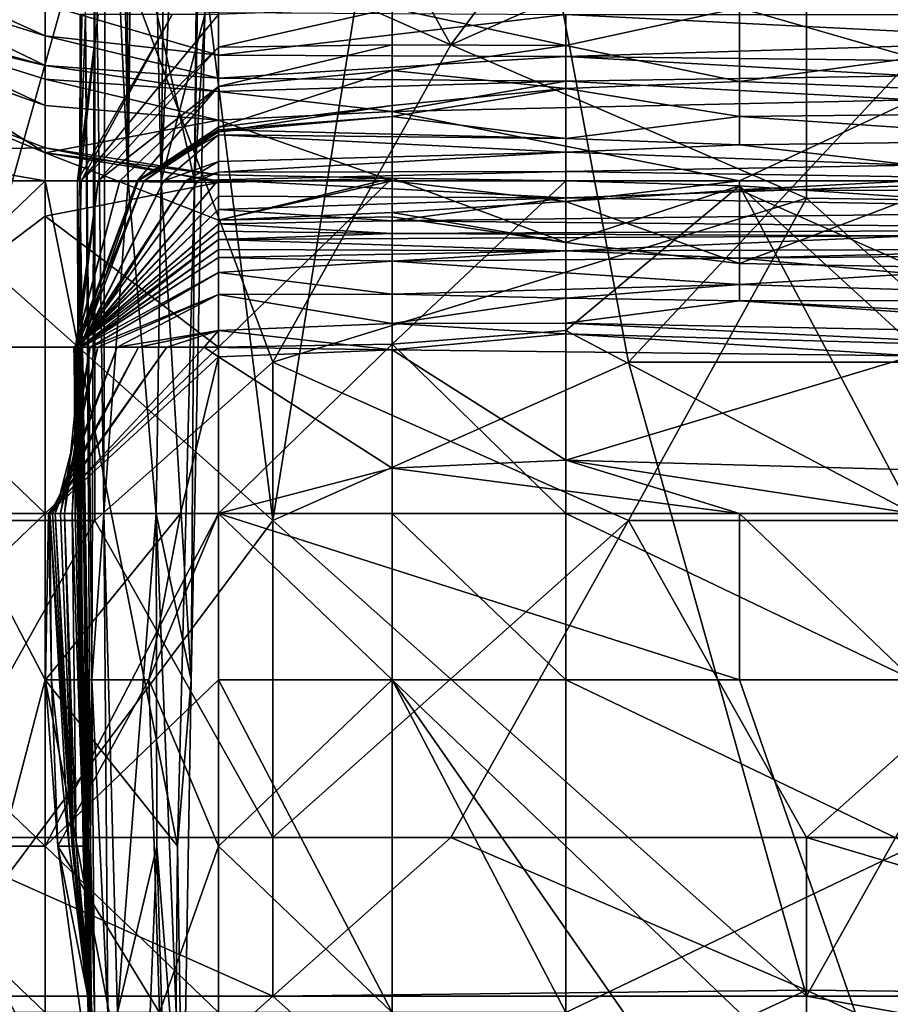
# Model space of a CAD drawing. Extents: x -1.05 to 1.05, y -0.36 to 0.36.
# Tile 10 of 226: x -0.8605 to -0.8323, y -0.33 to -0.2981. Entities that reach past the tile are written whole.
import ezdxf

# ---------------------------------------------------------------- set-up
doc = ezdxf.new("R2010")
doc.units = 0

msp = doc.modelspace()

# ---------------------------------------------------------------- linework, layer by layer
for points in [[(-0.865262, -0.308699, 0.273381), (-0.859643, -0.281778, 0.274188), (-0.865262, -0.265626, 0.273459)], [(-0.856612, -0.27101, 0.233658), (-0.855471, -0.265626, 0.2486), (-0.855883, -0.303315, 0.2486)], [(-0.855471, -0.265626, 0.2486), (-0.854717, -0.276394, 0.259805), (-0.855883, -0.303315, 0.2486)], [(-0.863791, -0.304044, 0.265777), (-0.858032, -0.268112, 0.264759), (-0.852273, -0.31431, 0.265546)], [(-0.863791, -0.304044, 0.265777), (-0.863791, -0.268112, 0.265305), (-0.858032, -0.268112, 0.264759)], [(-0.852273, -0.31431, 0.265546), (-0.858032, -0.268112, 0.264759), (-0.846514, -0.278378, 0.264416)], [(-0.854809, -0.303315, 0.271011), (-0.854505, -0.27101, 0.271011), (-0.859643, -0.281778, 0.274188)], [(-0.857376, -0.276394, 0.222453), (-0.857066, -0.27101, 0.226188), (-0.85695, -0.303315, 0.233658)], [(-0.857066, -0.27101, 0.226188), (-0.856612, -0.27101, 0.233658), (-0.85695, -0.303315, 0.233658)], [(-0.85695, -0.303315, 0.233658), (-0.856612, -0.27101, 0.233658), (-0.855883, -0.303315, 0.2486)], [(-0.854476, -0.29793, 0.267276), (-0.854255, -0.27101, 0.267276), (-0.854809, -0.303315, 0.271011)], [(-0.854255, -0.27101, 0.267276), (-0.854505, -0.27101, 0.271011), (-0.854809, -0.303315, 0.271011)], [(-0.858032, -0.293778, 0.387179), (-0.858032, -0.273245, 0.38763), (-0.869551, -0.304044, 0.382512)], [(-0.869551, -0.304044, 0.382512), (-0.858032, -0.273245, 0.38763), (-0.863791, -0.278378, 0.385235)], [(-0.857683, -0.287162, 0.218717), (-0.857376, -0.276394, 0.222453), (-0.85695, -0.303315, 0.233658)], [(-0.855883, -0.303315, 0.2486), (-0.854717, -0.276394, 0.259805), (-0.854476, -0.29793, 0.267276)], [(-0.852273, -0.31431, 0.265546), (-0.846514, -0.278378, 0.264416), (-0.840754, -0.309177, 0.265224)], [(-0.846514, -0.278378, 0.264416), (-0.811958, -0.278378, 0.264127), (-0.840754, -0.309177, 0.265224)], [(-0.823476, -0.309177, 0.265365), (-0.840754, -0.309177, 0.265224), (-0.811958, -0.278378, 0.264127)], [(-0.859643, -0.303315, 0.274096), (-0.859643, -0.281778, 0.274188), (-0.865262, -0.308699, 0.273381)], [(-0.859643, -0.303315, 0.274096), (-0.854809, -0.303315, 0.271011), (-0.859643, -0.281778, 0.274188)], [(-0.846514, -0.298911, 0.390192), (-0.834995, -0.283511, 0.393826), (-0.852273, -0.288644, 0.389189)], [(-0.846514, -0.298911, 0.390192), (-0.834995, -0.293778, 0.392923), (-0.834995, -0.283511, 0.393826)], [(-0.823476, -0.304044, 0.393281), (-0.811958, -0.283511, 0.397557), (-0.834995, -0.293778, 0.392923)], [(-0.858031, -0.292546, 0.211247), (-0.857683, -0.287162, 0.218717), (-0.857741, -0.314083, 0.222453)], [(-0.857741, -0.314083, 0.222453), (-0.857683, -0.287162, 0.218717), (-0.85695, -0.303315, 0.233658)], [(-0.846514, -0.298911, 0.390192), (-0.852273, -0.288644, 0.389189), (-0.858032, -0.293778, 0.387179)], [(-0.858335, -0.29793, 0.203776), (-0.858031, -0.292546, 0.211247), (-0.858133, -0.319467, 0.211247)], [(-0.858133, -0.319467, 0.211247), (-0.858031, -0.292546, 0.211247), (-0.857741, -0.314083, 0.222453)], [(-0.863791, -0.31431, 0.384566), (-0.858032, -0.293778, 0.387179), (-0.869551, -0.304044, 0.382512)], [(-0.858032, -0.293778, 0.387179), (-0.863791, -0.31431, 0.384566), (-0.858032, -0.31431, 0.386289)], [(-0.858032, -0.293778, 0.387179), (-0.852273, -0.309177, 0.38803), (-0.846514, -0.298911, 0.390192)], [(-0.858032, -0.293778, 0.387179), (-0.858032, -0.31431, 0.386289), (-0.852273, -0.309177, 0.38803)], [(-0.846514, -0.298911, 0.390192), (-0.834995, -0.303872, 0.391837), (-0.834995, -0.293778, 0.392923)], [(-0.834995, -0.303872, 0.391837), (-0.823476, -0.304044, 0.393281), (-0.834995, -0.293778, 0.392923)], [(-0.859643, -0.297606, 0.046895), (-0.859643, -0.298611, 0.035689), (-0.865262, -0.29607, 0.039425)], [(-0.865262, -0.29607, 0.039425), (-0.859643, -0.298611, 0.035689), (-0.865262, -0.296845, 0.031954)], [(-0.859643, -0.299574, 0.024484), (-0.865643, -0.29793, 0.024484), (-0.865262, -0.296845, 0.031954)], [(-0.859643, -0.298611, 0.035689), (-0.859643, -0.299574, 0.024484), (-0.865262, -0.296845, 0.031954)], [(-0.859643, -0.297606, 0.046895), (-0.854024, -0.297863, 0.054366), (-0.854024, -0.299244, 0.035689)], [(-0.859643, -0.298611, 0.035689), (-0.859643, -0.297606, 0.046895), (-0.854024, -0.299244, 0.035689)], [(-0.854024, -0.298987, 0.181365), (-0.848404, -0.297716, 0.181365), (-0.854024, -0.29793, 0.183576)], [(-0.848404, -0.29891, 0.177629), (-0.848404, -0.297716, 0.181365), (-0.854024, -0.298987, 0.181365)], [(-0.837166, -0.297711, 0.177629), (-0.848404, -0.297716, 0.181365), (-0.842785, -0.298927, 0.173894)], [(-0.848404, -0.29891, 0.177629), (-0.842785, -0.298927, 0.173894), (-0.848404, -0.297716, 0.181365)], [(-0.842785, -0.298927, 0.173894), (-0.837166, -0.300099, 0.166424), (-0.837166, -0.297711, 0.177629)], [(-0.837166, -0.297711, 0.177629), (-0.831547, -0.299324, 0.170159), (-0.803451, -0.297635, 0.177629)], [(-0.837166, -0.300099, 0.166424), (-0.831547, -0.299324, 0.170159), (-0.837166, -0.297711, 0.177629)], [(-0.859643, -0.299574, 0.024484), (-0.865262, -0.298255, 0.020748), (-0.865643, -0.29793, 0.024484)], [(-0.858594, -0.303315, 0.188835), (-0.857923, -0.29793, 0.188835), (-0.858519, -0.303315, 0.192571)], [(-0.85553, -0.29793, 0.1851), (-0.857923, -0.29793, 0.188835), (-0.858594, -0.303315, 0.188835)], [(-0.85553, -0.29793, 0.1851), (-0.858594, -0.303315, 0.188835), (-0.858473, -0.303315, 0.181365)], [(-0.858519, -0.303315, 0.192571), (-0.858456, -0.29793, 0.200041), (-0.858335, -0.29793, 0.203776)], [(-0.858505, -0.29793, 0.192571), (-0.858456, -0.29793, 0.200041), (-0.858519, -0.303315, 0.192571)], [(-0.857923, -0.29793, 0.188835), (-0.858505, -0.29793, 0.192571), (-0.858519, -0.303315, 0.192571)], [(-0.858519, -0.303315, 0.192571), (-0.858335, -0.29793, 0.203776), (-0.858175, -0.324851, 0.203776)], [(-0.854024, -0.29793, 0.183576), (-0.858473, -0.303315, 0.181365), (-0.854024, -0.298987, 0.181365)], [(-0.854024, -0.29793, 0.183576), (-0.85553, -0.29793, 0.1851), (-0.858473, -0.303315, 0.181365)], [(-0.858175, -0.324851, 0.203776), (-0.858335, -0.29793, 0.203776), (-0.858133, -0.319467, 0.211247)], [(-0.85491, -0.319467, 0.267276), (-0.855883, -0.303315, 0.2486), (-0.854476, -0.29793, 0.267276)], [(-0.85491, -0.319467, 0.267276), (-0.854476, -0.29793, 0.267276), (-0.854809, -0.303315, 0.271011)], [(-0.842785, -0.29793, 0.045703), (-0.854024, -0.299244, 0.035689), (-0.854024, -0.297863, 0.054366)], [(-0.854024, -0.299244, 0.035689), (-0.842785, -0.29793, 0.045703), (-0.842785, -0.299289, 0.028219)], [(-0.842785, -0.29793, 0.045703), (-0.825928, -0.29793, 0.042967), (-0.825928, -0.298762, 0.031954)], [(-0.842785, -0.299289, 0.028219), (-0.842785, -0.29793, 0.045703), (-0.825928, -0.298762, 0.031954)], [(-0.865262, -0.298887, 0.017013), (-0.865262, -0.298255, 0.020748), (-0.859643, -0.300873, 0.017013)], [(-0.865262, -0.298255, 0.020748), (-0.859643, -0.30002, 0.020748), (-0.859643, -0.300873, 0.017013)], [(-0.859643, -0.299574, 0.024484), (-0.859643, -0.30002, 0.020748), (-0.865262, -0.298255, 0.020748)], [(-0.859643, -0.298611, 0.035689), (-0.854024, -0.299244, 0.035689), (-0.854024, -0.299983, 0.024484)], [(-0.859643, -0.299574, 0.024484), (-0.859643, -0.298611, 0.035689), (-0.854024, -0.299983, 0.024484)], [(-0.865262, -0.298887, 0.017013), (-0.859643, -0.300873, 0.017013), (-0.859643, -0.302401, 0.013278)], [(-0.865262, -0.300086, 0.013278), (-0.865262, -0.298887, 0.017013), (-0.859643, -0.302401, 0.013278)], [(-0.857922, -0.303315, 0.177629), (-0.854024, -0.298987, 0.181365), (-0.858473, -0.303315, 0.181365)], [(-0.854024, -0.300259, 0.177629), (-0.854024, -0.298987, 0.181365), (-0.857922, -0.303315, 0.177629)], [(-0.848404, -0.29891, 0.177629), (-0.854024, -0.298987, 0.181365), (-0.854024, -0.300259, 0.177629)], [(-0.854024, -0.300259, 0.177629), (-0.848404, -0.299742, 0.173894), (-0.848404, -0.29891, 0.177629)], [(-0.852273, -0.309177, 0.38803), (-0.834995, -0.303872, 0.391837), (-0.846514, -0.298911, 0.390192)], [(-0.848404, -0.299742, 0.173894), (-0.842785, -0.298927, 0.173894), (-0.848404, -0.29891, 0.177629)], [(-0.848404, -0.299742, 0.173894), (-0.842785, -0.300326, 0.166424), (-0.842785, -0.298927, 0.173894)], [(-0.842785, -0.299289, 0.028219), (-0.825928, -0.298762, 0.031954), (-0.820308, -0.299541, 0.020748)], [(-0.842785, -0.300326, 0.166424), (-0.837166, -0.300099, 0.166424), (-0.842785, -0.298927, 0.173894)], [(-0.854024, -0.299983, 0.024484), (-0.854024, -0.299244, 0.035689), (-0.842785, -0.299289, 0.028219)], [(-0.854024, -0.299983, 0.024484), (-0.842785, -0.299289, 0.028219), (-0.842785, -0.300086, 0.020748)], [(-0.842785, -0.299289, 0.028219), (-0.820308, -0.299541, 0.020748), (-0.831547, -0.299912, 0.020748)], [(-0.842785, -0.300086, 0.020748), (-0.842785, -0.299289, 0.028219), (-0.831547, -0.299912, 0.020748)], [(-0.837166, -0.300099, 0.166424), (-0.814689, -0.300992, 0.158953), (-0.831547, -0.299324, 0.170159)], [(-0.859643, -0.299574, 0.024484), (-0.854024, -0.299983, 0.024484), (-0.854024, -0.300422, 0.020748)], [(-0.859643, -0.30002, 0.020748), (-0.859643, -0.299574, 0.024484), (-0.854024, -0.300422, 0.020748)], [(-0.854024, -0.301574, 0.170159), (-0.848404, -0.300868, 0.166424), (-0.848404, -0.299742, 0.173894)], [(-0.854024, -0.301574, 0.170159), (-0.848404, -0.299742, 0.173894), (-0.854024, -0.300259, 0.177629)], [(-0.854024, -0.300422, 0.020748), (-0.854024, -0.299983, 0.024484), (-0.842785, -0.300086, 0.020748)], [(-0.848404, -0.300868, 0.166424), (-0.842785, -0.300326, 0.166424), (-0.848404, -0.299742, 0.173894)], [(-0.842785, -0.300086, 0.020748), (-0.831547, -0.299912, 0.020748), (-0.831547, -0.300683, 0.017013)], [(-0.865262, -0.300086, 0.013278), (-0.859643, -0.302401, 0.013278), (-0.859643, -0.302238, 0.009542)], [(-0.865262, -0.302341, 0.009542), (-0.865262, -0.300086, 0.013278), (-0.859643, -0.302238, 0.009542)], [(-0.859643, -0.300873, 0.017013), (-0.859643, -0.30002, 0.020748), (-0.854024, -0.301343, 0.017013)], [(-0.859643, -0.30002, 0.020748), (-0.854024, -0.300422, 0.020748), (-0.854024, -0.301343, 0.017013)], [(-0.857226, -0.303315, 0.173894), (-0.854024, -0.300259, 0.177629), (-0.857922, -0.303315, 0.177629)], [(-0.85666, -0.303315, 0.170159), (-0.854024, -0.300259, 0.177629), (-0.857226, -0.303315, 0.173894)], [(-0.854024, -0.301574, 0.170159), (-0.854024, -0.300259, 0.177629), (-0.85666, -0.303315, 0.170159)], [(-0.854024, -0.300422, 0.020748), (-0.842785, -0.300086, 0.020748), (-0.848404, -0.30106, 0.017013)], [(-0.848404, -0.30106, 0.017013), (-0.842785, -0.300086, 0.020748), (-0.831547, -0.300683, 0.017013)], [(-0.842785, -0.300326, 0.166424), (-0.837166, -0.301225, 0.158953), (-0.837166, -0.300099, 0.166424)], [(-0.837166, -0.301225, 0.158953), (-0.814689, -0.300992, 0.158953), (-0.837166, -0.300099, 0.166424)], [(-0.854024, -0.301343, 0.017013), (-0.854024, -0.300422, 0.020748), (-0.848404, -0.30106, 0.017013)], [(-0.848404, -0.301226, 0.162688), (-0.842785, -0.300326, 0.166424), (-0.848404, -0.300868, 0.166424)], [(-0.848404, -0.301226, 0.162688), (-0.842785, -0.301941, 0.151483), (-0.842785, -0.300326, 0.166424)], [(-0.842785, -0.301941, 0.151483), (-0.837166, -0.301225, 0.158953), (-0.842785, -0.300326, 0.166424)], [(-0.854024, -0.301343, 0.017013), (-0.859643, -0.302401, 0.013278), (-0.859643, -0.300873, 0.017013)], [(-0.854024, -0.301725, 0.166424), (-0.848404, -0.300868, 0.166424), (-0.854024, -0.301574, 0.170159)], [(-0.854024, -0.301725, 0.166424), (-0.848404, -0.301226, 0.162688), (-0.848404, -0.300868, 0.166424)], [(-0.831547, -0.300683, 0.017013), (-0.837166, -0.303315, 0.01342), (-0.848404, -0.30106, 0.017013)], [(-0.831547, -0.303315, 0.01341), (-0.837166, -0.303315, 0.01342), (-0.831547, -0.300683, 0.017013)], [(-0.848404, -0.30106, 0.017013), (-0.848404, -0.303315, 0.013744), (-0.854024, -0.301343, 0.017013)], [(-0.854024, -0.301662, 0.158953), (-0.842785, -0.301941, 0.151483), (-0.848404, -0.301226, 0.162688)], [(-0.854024, -0.301725, 0.166424), (-0.854024, -0.301662, 0.158953), (-0.848404, -0.301226, 0.162688)], [(-0.837166, -0.303315, 0.01342), (-0.848404, -0.303315, 0.013744), (-0.848404, -0.30106, 0.017013)], [(-0.842785, -0.301941, 0.151483), (-0.837166, -0.302146, 0.147747), (-0.837166, -0.301225, 0.158953)], [(-0.837166, -0.301225, 0.158953), (-0.825928, -0.301997, 0.151483), (-0.814689, -0.300992, 0.158953)], [(-0.837166, -0.302146, 0.147747), (-0.825928, -0.301997, 0.151483), (-0.837166, -0.301225, 0.158953)], [(-0.854024, -0.303315, 0.01383), (-0.859643, -0.302401, 0.013278), (-0.854024, -0.301343, 0.017013)], [(-0.856438, -0.303315, 0.166424), (-0.854024, -0.301574, 0.170159), (-0.85666, -0.303315, 0.170159)], [(-0.854024, -0.301725, 0.166424), (-0.854024, -0.301574, 0.170159), (-0.856438, -0.303315, 0.166424)], [(-0.848404, -0.303315, 0.013744), (-0.854024, -0.303315, 0.01383), (-0.854024, -0.301343, 0.017013)], [(-0.854024, -0.301662, 0.158953), (-0.854024, -0.301725, 0.166424), (-0.856626, -0.303315, 0.158953)], [(-0.854024, -0.30182, 0.155218), (-0.854024, -0.301662, 0.158953), (-0.856626, -0.303315, 0.158953)], [(-0.856626, -0.303315, 0.158953), (-0.854024, -0.301725, 0.166424), (-0.856438, -0.303315, 0.166424)], [(-0.8558, -0.303315, 0.147747), (-0.854024, -0.30182, 0.155218), (-0.856626, -0.303315, 0.158953)], [(-0.854024, -0.302682, 0.144012), (-0.854024, -0.30182, 0.155218), (-0.8558, -0.303315, 0.147747)], [(-0.854024, -0.30182, 0.155218), (-0.842785, -0.301941, 0.151483), (-0.854024, -0.301662, 0.158953)], [(-0.854024, -0.30182, 0.155218), (-0.842785, -0.302379, 0.144012), (-0.842785, -0.301941, 0.151483)], [(-0.854024, -0.302682, 0.144012), (-0.842785, -0.302379, 0.144012), (-0.854024, -0.30182, 0.155218)], [(-0.842785, -0.302379, 0.144012), (-0.837166, -0.302146, 0.147747), (-0.842785, -0.301941, 0.151483)], [(-0.842785, -0.302379, 0.144012), (-0.831547, -0.302798, 0.136542), (-0.837166, -0.302146, 0.147747)], [(-0.837166, -0.302146, 0.147747), (-0.831547, -0.302798, 0.136542), (-0.825928, -0.301997, 0.151483)], [(-0.859643, -0.302238, 0.009542), (-0.859643, -0.303315, 0.007342), (-0.865262, -0.302341, 0.009542)], [(-0.859643, -0.303315, 0.007342), (-0.865262, -0.303315, 0.008591), (-0.865262, -0.302341, 0.009542)], [(-0.859643, -0.302401, 0.013278), (-0.854024, -0.303121, 0.009542), (-0.859643, -0.302238, 0.009542)], [(-0.854024, -0.303121, 0.009542), (-0.854024, -0.303362, 0.005807), (-0.859643, -0.302238, 0.009542)], [(-0.854024, -0.303362, 0.005807), (-0.859643, -0.303315, 0.007342), (-0.859643, -0.302238, 0.009542)], [(-0.859643, -0.302401, 0.013278), (-0.854024, -0.30458, 0.013278), (-0.854024, -0.303121, 0.009542)], [(-0.859643, -0.302401, 0.013278), (-0.854024, -0.303315, 0.01383), (-0.854024, -0.30458, 0.013278)], [(-0.854024, -0.303028, 0.136542), (-0.842785, -0.303013, 0.132806), (-0.842785, -0.302379, 0.144012)], [(-0.854024, -0.302682, 0.144012), (-0.854024, -0.303028, 0.136542), (-0.842785, -0.302379, 0.144012)], [(-0.842785, -0.303013, 0.132806), (-0.831547, -0.302798, 0.136542), (-0.842785, -0.302379, 0.144012)], [(-0.855091, -0.303315, 0.140277), (-0.854024, -0.302682, 0.144012), (-0.8558, -0.303315, 0.147747)], [(-0.854024, -0.303028, 0.136542), (-0.854024, -0.302682, 0.144012), (-0.855091, -0.303315, 0.140277)], [(-0.842785, -0.303013, 0.132806), (-0.825928, -0.303264, 0.129071), (-0.831547, -0.302798, 0.136542)], [(-0.854692, -0.303315, 0.136542), (-0.854024, -0.303028, 0.136542), (-0.855091, -0.303315, 0.140277)], [(-0.854024, -0.30328, 0.132806), (-0.854024, -0.303028, 0.136542), (-0.854692, -0.303315, 0.136542)], [(-0.854024, -0.30328, 0.132806), (-0.842785, -0.303013, 0.132806), (-0.854024, -0.303028, 0.136542)], [(-0.842785, -0.303013, 0.132806), (-0.854024, -0.30328, 0.132806), (-0.842785, -0.303862, 0.1216)], [(-0.854024, -0.303121, 0.009542), (-0.854024, -0.30458, 0.013278), (-0.848404, -0.303225, 0.005807)], [(-0.854024, -0.303362, 0.005807), (-0.854024, -0.303121, 0.009542), (-0.848404, -0.303225, 0.005807)], [(-0.825928, -0.303264, 0.129071), (-0.842785, -0.303013, 0.132806), (-0.842785, -0.303862, 0.1216)], [(-0.865262, -0.303315, 0.008591), (-0.859643, -0.303315, 0.007342), (-0.865262, -0.308699, 0.005714)], [(-0.865262, -0.308699, 0.005714), (-0.859643, -0.303315, 0.007342), (-0.859643, -0.304452, 0.005807)], [(-0.859643, -0.319467, 0.274016), (-0.859643, -0.303315, 0.274096), (-0.865262, -0.308699, 0.273381)], [(-0.859643, -0.319467, 0.274016), (-0.855361, -0.324851, 0.271011), (-0.859643, -0.303315, 0.274096)], [(-0.855361, -0.324851, 0.271011), (-0.854809, -0.303315, 0.271011), (-0.859643, -0.303315, 0.274096)], [(-0.859643, -0.303315, 0.007342), (-0.854024, -0.303362, 0.005807), (-0.859643, -0.304452, 0.005807)], [(-0.854024, -0.303362, 0.005807), (-0.854024, -0.308699, 0.002492), (-0.859643, -0.304452, 0.005807)], [(-0.85666, -0.303315, 0.170159), (-0.857226, -0.303315, 0.173894), (-0.858665, -0.308699, 0.173894)], [(-0.858665, -0.308699, 0.173894), (-0.857226, -0.303315, 0.173894), (-0.858657, -0.308699, 0.177629)], [(-0.8586, -0.308699, 0.166424), (-0.85666, -0.303315, 0.170159), (-0.858665, -0.308699, 0.173894)], [(-0.858657, -0.308699, 0.177629), (-0.857922, -0.303315, 0.177629), (-0.858578, -0.308699, 0.181365)], [(-0.857226, -0.303315, 0.173894), (-0.857922, -0.303315, 0.177629), (-0.858657, -0.308699, 0.177629)], [(-0.854024, -0.303803, 0.125336), (-0.854024, -0.30328, 0.132806), (-0.858623, -0.308699, 0.129071)], [(-0.854024, -0.30328, 0.132806), (-0.858607, -0.308699, 0.136542), (-0.858623, -0.308699, 0.129071)], [(-0.854024, -0.30328, 0.132806), (-0.854692, -0.303315, 0.136542), (-0.858607, -0.308699, 0.136542)], [(-0.858607, -0.308699, 0.136542), (-0.855091, -0.303315, 0.140277), (-0.858502, -0.308699, 0.147747)], [(-0.854692, -0.303315, 0.136542), (-0.855091, -0.303315, 0.140277), (-0.858607, -0.308699, 0.136542)], [(-0.856438, -0.303315, 0.166424), (-0.85666, -0.303315, 0.170159), (-0.8586, -0.308699, 0.166424)], [(-0.858485, -0.308699, 0.155218), (-0.856438, -0.303315, 0.166424), (-0.8586, -0.308699, 0.166424)], [(-0.858578, -0.308699, 0.181365), (-0.858594, -0.303315, 0.188835), (-0.858397, -0.314083, 0.1851)], [(-0.858397, -0.314083, 0.1851), (-0.858594, -0.303315, 0.188835), (-0.858519, -0.303315, 0.192571)], [(-0.858578, -0.308699, 0.181365), (-0.858473, -0.303315, 0.181365), (-0.858594, -0.303315, 0.188835)], [(-0.857922, -0.303315, 0.177629), (-0.858473, -0.303315, 0.181365), (-0.858578, -0.308699, 0.181365)], [(-0.858397, -0.314083, 0.1851), (-0.858519, -0.303315, 0.192571), (-0.858175, -0.324851, 0.203776)], [(-0.858502, -0.308699, 0.147747), (-0.8558, -0.303315, 0.147747), (-0.858485, -0.308699, 0.155218)], [(-0.855091, -0.303315, 0.140277), (-0.8558, -0.303315, 0.147747), (-0.858502, -0.308699, 0.147747)], [(-0.856626, -0.303315, 0.158953), (-0.856438, -0.303315, 0.166424), (-0.858485, -0.308699, 0.155218)], [(-0.8558, -0.303315, 0.147747), (-0.856626, -0.303315, 0.158953), (-0.858485, -0.308699, 0.155218)], [(-0.857741, -0.314083, 0.222453), (-0.85695, -0.303315, 0.233658), (-0.856044, -0.314083, 0.2486)], [(-0.85695, -0.303315, 0.233658), (-0.855883, -0.303315, 0.2486), (-0.856044, -0.314083, 0.2486)], [(-0.856044, -0.314083, 0.2486), (-0.855883, -0.303315, 0.2486), (-0.85491, -0.319467, 0.267276)], [(-0.85491, -0.319467, 0.267276), (-0.854809, -0.303315, 0.271011), (-0.855361, -0.324851, 0.271011)], [(-0.854024, -0.30458, 0.013278), (-0.848404, -0.304471, 0.009542), (-0.848404, -0.303225, 0.005807)], [(-0.854024, -0.308699, 0.002492), (-0.848404, -0.303225, 0.005807), (-0.848404, -0.308594, 0.002072)], [(-0.854024, -0.308699, 0.002492), (-0.854024, -0.303362, 0.005807), (-0.848404, -0.303225, 0.005807)], [(-0.842785, -0.303862, 0.1216), (-0.854024, -0.30328, 0.132806), (-0.854024, -0.303803, 0.125336)], [(-0.854024, -0.30458, 0.013278), (-0.848404, -0.303315, 0.013744), (-0.848404, -0.304339, 0.013278)], [(-0.854024, -0.303315, 0.01383), (-0.848404, -0.303315, 0.013744), (-0.854024, -0.30458, 0.013278)], [(-0.842785, -0.303305, 0.005807), (-0.848404, -0.303225, 0.005807), (-0.842785, -0.305302, 0.009542)], [(-0.842785, -0.305302, 0.009542), (-0.848404, -0.303225, 0.005807), (-0.848404, -0.304471, 0.009542)], [(-0.848404, -0.303225, 0.005807), (-0.842785, -0.303305, 0.005807), (-0.848404, -0.308594, 0.002072)], [(-0.848404, -0.308594, 0.002072), (-0.842785, -0.303305, 0.005807), (-0.842785, -0.308151, 0.002072)], [(-0.848404, -0.303315, 0.013744), (-0.837166, -0.303315, 0.01342), (-0.842785, -0.303983, 0.013278)], [(-0.848404, -0.304339, 0.013278), (-0.848404, -0.303315, 0.013744), (-0.842785, -0.303983, 0.013278)], [(-0.842785, -0.303862, 0.1216), (-0.820308, -0.304258, 0.110395), (-0.825928, -0.303264, 0.129071)], [(-0.842785, -0.303305, 0.005807), (-0.842785, -0.305302, 0.009542), (-0.837166, -0.303475, 0.005807)], [(-0.837166, -0.303475, 0.005807), (-0.842785, -0.308151, 0.002072), (-0.842785, -0.303305, 0.005807)], [(-0.842785, -0.303983, 0.013278), (-0.837166, -0.303315, 0.01342), (-0.837166, -0.3036, 0.013278)], [(-0.842785, -0.305302, 0.009542), (-0.837166, -0.305989, 0.009542), (-0.837166, -0.303475, 0.005807)], [(-0.837166, -0.303475, 0.005807), (-0.831547, -0.314083, 0.000777), (-0.842785, -0.308151, 0.002072)], [(-0.837166, -0.303315, 0.01342), (-0.831547, -0.303315, 0.01341), (-0.837166, -0.3036, 0.013278)], [(-0.837166, -0.3036, 0.013278), (-0.831547, -0.303315, 0.01341), (-0.831547, -0.303622, 0.013278)], [(-0.837166, -0.303475, 0.005807), (-0.837166, -0.305989, 0.009542), (-0.831547, -0.303847, 0.005807)], [(-0.837166, -0.303475, 0.005807), (-0.831547, -0.303847, 0.005807), (-0.831547, -0.308624, 0.002072)], [(-0.831547, -0.308624, 0.002072), (-0.831547, -0.314083, 0.000777), (-0.837166, -0.303475, 0.005807)], [(-0.854024, -0.304233, 0.117865), (-0.854024, -0.303803, 0.125336), (-0.858671, -0.308699, 0.117865)], [(-0.858671, -0.308699, 0.117865), (-0.854024, -0.303803, 0.125336), (-0.858623, -0.308699, 0.129071)], [(-0.854024, -0.304233, 0.117865), (-0.842785, -0.303862, 0.1216), (-0.854024, -0.303803, 0.125336)], [(-0.842785, -0.303983, 0.013278), (-0.837166, -0.3036, 0.013278), (-0.837166, -0.305989, 0.009542)], [(-0.837166, -0.3036, 0.013278), (-0.831547, -0.303622, 0.013278), (-0.831547, -0.306098, 0.009542)], [(-0.837166, -0.305989, 0.009542), (-0.837166, -0.3036, 0.013278), (-0.831547, -0.306098, 0.009542)], [(-0.863791, -0.32971, 0.266279), (-0.863791, -0.304044, 0.265777), (-0.852273, -0.31431, 0.265546)], [(-0.854024, -0.304233, 0.117865), (-0.848404, -0.304605, 0.110395), (-0.842785, -0.303862, 0.1216)], [(-0.840754, -0.31431, 0.389589), (-0.834995, -0.303872, 0.391837), (-0.852273, -0.309177, 0.38803)], [(-0.848404, -0.304605, 0.110395), (-0.820308, -0.304258, 0.110395), (-0.842785, -0.303862, 0.1216)], [(-0.848404, -0.304339, 0.013278), (-0.842785, -0.303983, 0.013278), (-0.842785, -0.305302, 0.009542)], [(-0.842785, -0.305302, 0.009542), (-0.842785, -0.303983, 0.013278), (-0.837166, -0.305989, 0.009542)], [(-0.840754, -0.31431, 0.389589), (-0.823476, -0.31431, 0.391423), (-0.834995, -0.303872, 0.391837)], [(-0.837166, -0.305989, 0.009542), (-0.831547, -0.306098, 0.009542), (-0.831547, -0.303847, 0.005807)], [(-0.823476, -0.31431, 0.391423), (-0.823476, -0.304044, 0.393281), (-0.834995, -0.303872, 0.391837)], [(-0.854024, -0.304707, 0.106659), (-0.854024, -0.304233, 0.117865), (-0.858712, -0.308699, 0.110395)], [(-0.858712, -0.308699, 0.110395), (-0.854024, -0.304233, 0.117865), (-0.858671, -0.308699, 0.117865)], [(-0.854024, -0.304707, 0.106659), (-0.848404, -0.304605, 0.110395), (-0.854024, -0.304233, 0.117865)], [(-0.854024, -0.30458, 0.013278), (-0.848404, -0.304339, 0.013278), (-0.848404, -0.304471, 0.009542)], [(-0.848404, -0.304605, 0.110395), (-0.820308, -0.30488, 0.099189), (-0.820308, -0.304258, 0.110395)], [(-0.848404, -0.304471, 0.009542), (-0.848404, -0.304339, 0.013278), (-0.842785, -0.305302, 0.009542)], [(-0.859643, -0.304452, 0.005807), (-0.859643, -0.308699, 0.003631), (-0.865262, -0.308699, 0.005714)], [(-0.854024, -0.308699, 0.002492), (-0.859643, -0.308699, 0.003631), (-0.859643, -0.304452, 0.005807)], [(-0.858705, -0.308699, 0.102924), (-0.854024, -0.304707, 0.106659), (-0.858712, -0.308699, 0.110395)], [(-0.854024, -0.304936, 0.099189), (-0.854024, -0.304707, 0.106659), (-0.858705, -0.308699, 0.102924)], [(-0.854024, -0.304707, 0.106659), (-0.848404, -0.30502, 0.099189), (-0.848404, -0.304605, 0.110395)], [(-0.854024, -0.304936, 0.099189), (-0.848404, -0.30502, 0.099189), (-0.854024, -0.304707, 0.106659)], [(-0.848404, -0.30502, 0.099189), (-0.820308, -0.30488, 0.099189), (-0.848404, -0.304605, 0.110395)], [(-0.854024, -0.305212, 0.091718), (-0.854024, -0.304936, 0.099189), (-0.858705, -0.308699, 0.095454)], [(-0.858705, -0.308699, 0.095454), (-0.854024, -0.304936, 0.099189), (-0.858705, -0.308699, 0.102924)], [(-0.854024, -0.304936, 0.099189), (-0.854024, -0.305212, 0.091718), (-0.848404, -0.30502, 0.099189)], [(-0.854024, -0.305212, 0.091718), (-0.831547, -0.305089, 0.095454), (-0.848404, -0.30502, 0.099189)], [(-0.848404, -0.30502, 0.099189), (-0.831547, -0.305089, 0.095454), (-0.820308, -0.30488, 0.099189)], [(-0.858519, -0.308699, 0.080513), (-0.854024, -0.305212, 0.091718), (-0.858705, -0.308699, 0.095454)], [(-0.854024, -0.305538, 0.080513), (-0.854024, -0.305212, 0.091718), (-0.858519, -0.308699, 0.080513)], [(-0.842785, -0.305576, 0.069307), (-0.831547, -0.305089, 0.095454), (-0.854024, -0.305212, 0.091718)], [(-0.854024, -0.305538, 0.080513), (-0.842785, -0.305576, 0.069307), (-0.854024, -0.305212, 0.091718)], [(-0.842785, -0.305576, 0.069307), (-0.825928, -0.305525, 0.073042), (-0.831547, -0.305089, 0.095454)], [(-0.858477, -0.308699, 0.073042), (-0.854024, -0.305538, 0.080513), (-0.858519, -0.308699, 0.080513)], [(-0.854024, -0.305797, 0.069307), (-0.854024, -0.305538, 0.080513), (-0.858477, -0.308699, 0.073042)], [(-0.854024, -0.305538, 0.080513), (-0.854024, -0.305797, 0.069307), (-0.842785, -0.305576, 0.069307)], [(-0.854024, -0.305797, 0.069307), (-0.848404, -0.305907, 0.061836), (-0.842785, -0.305576, 0.069307)], [(-0.848404, -0.305907, 0.061836), (-0.837166, -0.30581, 0.061836), (-0.842785, -0.305576, 0.069307)], [(-0.842785, -0.305576, 0.069307), (-0.837166, -0.30581, 0.061836), (-0.825928, -0.305525, 0.073042)], [(-0.837166, -0.30581, 0.061836), (-0.825928, -0.305702, 0.065571), (-0.825928, -0.305525, 0.073042)], [(-0.837166, -0.30581, 0.061836), (-0.831547, -0.306322, 0.054366), (-0.825928, -0.305702, 0.065571)], [(-0.858458, -0.308699, 0.061836), (-0.854024, -0.305797, 0.069307), (-0.858477, -0.308699, 0.073042)], [(-0.854024, -0.306282, 0.058101), (-0.854024, -0.305797, 0.069307), (-0.858458, -0.308699, 0.061836)], [(-0.854024, -0.306282, 0.058101), (-0.848404, -0.305907, 0.061836), (-0.854024, -0.305797, 0.069307)], [(-0.854024, -0.306282, 0.058101), (-0.848404, -0.306984, 0.04316), (-0.848404, -0.305907, 0.061836)], [(-0.837166, -0.306667, 0.046895), (-0.837166, -0.30581, 0.061836), (-0.848404, -0.305907, 0.061836)], [(-0.848404, -0.306984, 0.04316), (-0.837166, -0.306667, 0.046895), (-0.848404, -0.305907, 0.061836)], [(-0.837166, -0.30581, 0.061836), (-0.837166, -0.306667, 0.046895), (-0.831547, -0.306322, 0.054366)], [(-0.858186, -0.308699, 0.05063), (-0.854024, -0.306282, 0.058101), (-0.858458, -0.308699, 0.061836)], [(-0.854024, -0.306986, 0.046895), (-0.854024, -0.306282, 0.058101), (-0.858186, -0.308699, 0.05063)], [(-0.854024, -0.306986, 0.046895), (-0.848404, -0.306984, 0.04316), (-0.854024, -0.306282, 0.058101)], [(-0.837166, -0.306667, 0.046895), (-0.820308, -0.307187, 0.046895), (-0.831547, -0.306322, 0.054366)], [(-0.848404, -0.306984, 0.04316), (-0.842785, -0.307106, 0.039425), (-0.837166, -0.306667, 0.046895)], [(-0.842785, -0.307106, 0.039425), (-0.837166, -0.307191, 0.039425), (-0.837166, -0.306667, 0.046895)], [(-0.837166, -0.307191, 0.039425), (-0.820308, -0.307187, 0.046895), (-0.837166, -0.306667, 0.046895)], [(-0.857937, -0.308699, 0.04316), (-0.854024, -0.306986, 0.046895), (-0.858186, -0.308699, 0.05063)], [(-0.857307, -0.308699, 0.035689), (-0.854024, -0.306986, 0.046895), (-0.857937, -0.308699, 0.04316)], [(-0.854024, -0.308159, 0.028219), (-0.854024, -0.306986, 0.046895), (-0.857307, -0.308699, 0.035689)], [(-0.854024, -0.306986, 0.046895), (-0.848404, -0.307933, 0.028219), (-0.848404, -0.306984, 0.04316)], [(-0.854024, -0.308159, 0.028219), (-0.848404, -0.307933, 0.028219), (-0.854024, -0.306986, 0.046895)], [(-0.848404, -0.307933, 0.028219), (-0.842785, -0.307106, 0.039425), (-0.848404, -0.306984, 0.04316)], [(-0.848404, -0.307933, 0.028219), (-0.842785, -0.307916, 0.028219), (-0.842785, -0.307106, 0.039425)], [(-0.842785, -0.307106, 0.039425), (-0.842785, -0.307916, 0.028219), (-0.837166, -0.307191, 0.039425)], [(-0.842785, -0.307916, 0.028219), (-0.820308, -0.308353, 0.031954), (-0.837166, -0.307191, 0.039425)], [(-0.837166, -0.307191, 0.039425), (-0.820308, -0.308074, 0.035689), (-0.820308, -0.307187, 0.046895)], [(-0.837166, -0.307191, 0.039425), (-0.820308, -0.308353, 0.031954), (-0.820308, -0.308074, 0.035689)], [(-0.854024, -0.308159, 0.028219), (-0.848404, -0.308782, 0.020748), (-0.848404, -0.307933, 0.028219)], [(-0.848404, -0.307933, 0.028219), (-0.842785, -0.308261, 0.024484), (-0.842785, -0.307916, 0.028219)], [(-0.848404, -0.308782, 0.020748), (-0.842785, -0.308261, 0.024484), (-0.848404, -0.307933, 0.028219)], [(-0.842785, -0.307916, 0.028219), (-0.825928, -0.308737, 0.024484), (-0.820308, -0.308353, 0.031954)], [(-0.842785, -0.308261, 0.024484), (-0.825928, -0.308737, 0.024484), (-0.842785, -0.307916, 0.028219)], [(-0.856614, -0.308699, 0.031954), (-0.854024, -0.308159, 0.028219), (-0.857307, -0.308699, 0.035689)], [(-0.855706, -0.308699, 0.028219), (-0.854024, -0.308159, 0.028219), (-0.856614, -0.308699, 0.031954)], [(-0.854496, -0.308699, 0.024484), (-0.854024, -0.308159, 0.028219), (-0.855706, -0.308699, 0.028219)], [(-0.854496, -0.308699, 0.024484), (-0.848404, -0.308782, 0.020748), (-0.854024, -0.308159, 0.028219)], [(-0.842785, -0.308151, 0.002072), (-0.842785, -0.314083, 0.000746), (-0.848404, -0.308594, 0.002072)], [(-0.848404, -0.308782, 0.020748), (-0.831547, -0.308981, 0.020748), (-0.842785, -0.308261, 0.024484)], [(-0.831547, -0.314083, 0.000777), (-0.842785, -0.314083, 0.000746), (-0.842785, -0.308151, 0.002072)], [(-0.842785, -0.308261, 0.024484), (-0.831547, -0.308981, 0.020748), (-0.825928, -0.308737, 0.024484)], [(-0.854024, -0.314083, 0.001421), (-0.848404, -0.308594, 0.002072), (-0.848404, -0.314083, 0.000954)], [(-0.854024, -0.308699, 0.002492), (-0.848404, -0.308594, 0.002072), (-0.854024, -0.314083, 0.001421)], [(-0.848404, -0.314083, 0.000954), (-0.848404, -0.308594, 0.002072), (-0.842785, -0.314083, 0.000746)], [(-0.859643, -0.314083, 0.00243), (-0.865262, -0.308699, 0.005714), (-0.859643, -0.308699, 0.003631)], [(-0.865262, -0.314083, 0.004835), (-0.865262, -0.308699, 0.005714), (-0.859643, -0.314083, 0.00243)], [(-0.865262, -0.341004, 0.273144), (-0.859643, -0.319467, 0.274016), (-0.865262, -0.308699, 0.273381)], [(-0.859643, -0.314083, 0.00243), (-0.859643, -0.308699, 0.003631), (-0.854024, -0.308699, 0.002492)], [(-0.854024, -0.314083, 0.001421), (-0.859643, -0.314083, 0.00243), (-0.854024, -0.308699, 0.002492)], [(-0.854496, -0.308699, 0.024484), (-0.859528, -0.314083, 0.028219), (-0.859529, -0.314083, 0.020748)], [(-0.854496, -0.308699, 0.024484), (-0.859529, -0.314083, 0.020748), (-0.854024, -0.309005, 0.020748)], [(-0.859528, -0.314083, 0.028219), (-0.855706, -0.308699, 0.028219), (-0.859492, -0.314083, 0.031954)], [(-0.854496, -0.308699, 0.024484), (-0.855706, -0.308699, 0.028219), (-0.859528, -0.314083, 0.028219)], [(-0.859492, -0.314083, 0.031954), (-0.856614, -0.308699, 0.031954), (-0.859407, -0.314083, 0.035689)], [(-0.855706, -0.308699, 0.028219), (-0.856614, -0.308699, 0.031954), (-0.859492, -0.314083, 0.031954)], [(-0.859407, -0.314083, 0.035689), (-0.857307, -0.308699, 0.035689), (-0.859312, -0.314083, 0.039425)], [(-0.856614, -0.308699, 0.031954), (-0.857307, -0.308699, 0.035689), (-0.859407, -0.314083, 0.035689)], [(-0.859312, -0.314083, 0.039425), (-0.857937, -0.308699, 0.04316), (-0.85914, -0.314083, 0.046895)], [(-0.857307, -0.308699, 0.035689), (-0.857937, -0.308699, 0.04316), (-0.859312, -0.314083, 0.039425)], [(-0.85914, -0.314083, 0.046895), (-0.858186, -0.308699, 0.05063), (-0.859012, -0.314083, 0.054366)], [(-0.857937, -0.308699, 0.04316), (-0.858186, -0.308699, 0.05063), (-0.85914, -0.314083, 0.046895)], [(-0.859012, -0.314083, 0.054366), (-0.858458, -0.308699, 0.061836), (-0.858768, -0.314083, 0.073042)], [(-0.858186, -0.308699, 0.05063), (-0.858458, -0.308699, 0.061836), (-0.859012, -0.314083, 0.054366)], [(-0.858768, -0.314083, 0.073042), (-0.858519, -0.308699, 0.080513), (-0.858668, -0.314083, 0.091718)], [(-0.858477, -0.308699, 0.073042), (-0.858519, -0.308699, 0.080513), (-0.858768, -0.314083, 0.073042)], [(-0.858458, -0.308699, 0.061836), (-0.858477, -0.308699, 0.073042), (-0.858768, -0.314083, 0.073042)], [(-0.858712, -0.308699, 0.110395), (-0.858671, -0.308699, 0.117865), (-0.858397, -0.319467, 0.117865)], [(-0.858705, -0.308699, 0.102924), (-0.858712, -0.308699, 0.110395), (-0.858397, -0.319467, 0.117865)], [(-0.858363, -0.324851, 0.106659), (-0.858705, -0.308699, 0.102924), (-0.858397, -0.319467, 0.117865)], [(-0.858389, -0.324851, 0.095454), (-0.858705, -0.308699, 0.102924), (-0.858363, -0.324851, 0.106659)], [(-0.858705, -0.308699, 0.095454), (-0.858705, -0.308699, 0.102924), (-0.858389, -0.324851, 0.095454)], [(-0.858519, -0.308699, 0.080513), (-0.858705, -0.308699, 0.095454), (-0.858668, -0.314083, 0.091718)], [(-0.858668, -0.314083, 0.091718), (-0.858705, -0.308699, 0.095454), (-0.858389, -0.324851, 0.095454)], [(-0.858397, -0.319467, 0.117865), (-0.858671, -0.308699, 0.117865), (-0.858623, -0.308699, 0.129071)], [(-0.858665, -0.308699, 0.173894), (-0.858657, -0.308699, 0.177629), (-0.858498, -0.314083, 0.173894)], [(-0.8586, -0.308699, 0.166424), (-0.858665, -0.308699, 0.173894), (-0.858498, -0.314083, 0.173894)], [(-0.858657, -0.308699, 0.177629), (-0.858578, -0.308699, 0.181365), (-0.858397, -0.314083, 0.1851)], [(-0.858498, -0.314083, 0.173894), (-0.858657, -0.308699, 0.177629), (-0.858397, -0.314083, 0.1851)], [(-0.858308, -0.324851, 0.129071), (-0.858623, -0.308699, 0.129071), (-0.858607, -0.308699, 0.136542)], [(-0.858397, -0.319467, 0.117865), (-0.858623, -0.308699, 0.129071), (-0.858308, -0.324851, 0.129071)], [(-0.858607, -0.308699, 0.136542), (-0.858502, -0.308699, 0.147747), (-0.858406, -0.324851, 0.147747)], [(-0.858607, -0.308699, 0.136542), (-0.858406, -0.324851, 0.147747), (-0.858308, -0.324851, 0.129071)], [(-0.858406, -0.324851, 0.166424), (-0.8586, -0.308699, 0.166424), (-0.858498, -0.314083, 0.173894)], [(-0.858406, -0.324851, 0.147747), (-0.858485, -0.308699, 0.155218), (-0.8586, -0.308699, 0.166424)], [(-0.858406, -0.324851, 0.147747), (-0.8586, -0.308699, 0.166424), (-0.858406, -0.324851, 0.166424)], [(-0.858502, -0.308699, 0.147747), (-0.858485, -0.308699, 0.155218), (-0.858406, -0.324851, 0.147747)], [(-0.854496, -0.308699, 0.024484), (-0.854024, -0.309005, 0.020748), (-0.848404, -0.308782, 0.020748)], [(-0.854024, -0.309005, 0.020748), (-0.848404, -0.312617, 0.017013), (-0.848404, -0.308782, 0.020748)], [(-0.848404, -0.308782, 0.020748), (-0.842785, -0.31235, 0.017013), (-0.831547, -0.308981, 0.020748)], [(-0.848404, -0.312617, 0.017013), (-0.842785, -0.31235, 0.017013), (-0.848404, -0.308782, 0.020748)], [(-0.855264, -0.314083, 0.017013), (-0.854024, -0.309005, 0.020748), (-0.859529, -0.314083, 0.020748)], [(-0.858032, -0.31431, 0.386289), (-0.852273, -0.324576, 0.386329), (-0.852273, -0.309177, 0.38803)], [(-0.854024, -0.314083, 0.016288), (-0.854024, -0.309005, 0.020748), (-0.855264, -0.314083, 0.017013)], [(-0.854024, -0.314083, 0.016288), (-0.848404, -0.312617, 0.017013), (-0.854024, -0.309005, 0.020748)], [(-0.834995, -0.32971, 0.266092), (-0.852273, -0.31431, 0.265546), (-0.840754, -0.309177, 0.265224)], [(-0.852273, -0.324576, 0.386329), (-0.840754, -0.31431, 0.389589), (-0.852273, -0.309177, 0.38803)], [(-0.842785, -0.31235, 0.017013), (-0.831547, -0.312672, 0.017013), (-0.831547, -0.308981, 0.020748)], [(-0.834995, -0.32971, 0.266092), (-0.840754, -0.309177, 0.265224), (-0.823476, -0.309177, 0.265365)], [(-0.834995, -0.32971, 0.266092), (-0.823476, -0.309177, 0.265365), (-0.811958, -0.32971, 0.266584)], [(-0.842785, -0.31235, 0.017013), (-0.848404, -0.312617, 0.017013), (-0.837166, -0.314083, 0.016443)], [(-0.831547, -0.312672, 0.017013), (-0.842785, -0.31235, 0.017013), (-0.831547, -0.314083, 0.0164)], [(-0.831547, -0.314083, 0.0164), (-0.842785, -0.31235, 0.017013), (-0.837166, -0.314083, 0.016443)], [(-0.837166, -0.314083, 0.016443), (-0.848404, -0.312617, 0.017013), (-0.854024, -0.314083, 0.016288)], [(-0.865262, -0.319467, 0.004496), (-0.865262, -0.314083, 0.004835), (-0.859643, -0.314083, 0.00243)], [(-0.865262, -0.319467, 0.004496), (-0.859643, -0.314083, 0.00243), (-0.859643, -0.324851, 0.001766)], [(-0.863791, -0.32971, 0.266279), (-0.852273, -0.31431, 0.265546), (-0.834995, -0.32971, 0.266092)], [(-0.863791, -0.324576, 0.383907), (-0.858032, -0.31431, 0.386289), (-0.863791, -0.31431, 0.384566)], [(-0.852273, -0.324576, 0.386329), (-0.858032, -0.31431, 0.386289), (-0.863791, -0.324576, 0.383907)], [(-0.859643, -0.324851, 0.001766), (-0.859643, -0.314083, 0.00243), (-0.854024, -0.314083, 0.001421)], [(-0.859643, -0.324851, 0.001766), (-0.854024, -0.314083, 0.001421), (-0.854024, -0.319467, 0.000936)], [(-0.855264, -0.314083, 0.017013), (-0.859529, -0.314083, 0.020748), (-0.859628, -0.319467, 0.020748)], [(-0.856287, -0.319467, 0.017013), (-0.855264, -0.314083, 0.017013), (-0.859628, -0.319467, 0.020748)], [(-0.859628, -0.319467, 0.020748), (-0.859529, -0.314083, 0.020748), (-0.859438, -0.319467, 0.024484)], [(-0.859529, -0.314083, 0.020748), (-0.859528, -0.314083, 0.028219), (-0.859438, -0.319467, 0.024484)], [(-0.859438, -0.319467, 0.024484), (-0.859528, -0.314083, 0.028219), (-0.859492, -0.314083, 0.031954)], [(-0.859492, -0.314083, 0.031954), (-0.859407, -0.314083, 0.035689), (-0.85876, -0.324851, 0.039425)], [(-0.859492, -0.314083, 0.031954), (-0.85876, -0.324851, 0.039425), (-0.85886, -0.324851, 0.028219)], [(-0.859438, -0.319467, 0.024484), (-0.859492, -0.314083, 0.031954), (-0.85886, -0.324851, 0.028219)], [(-0.859407, -0.314083, 0.035689), (-0.859312, -0.314083, 0.039425), (-0.85876, -0.324851, 0.039425)], [(-0.859312, -0.314083, 0.039425), (-0.85914, -0.314083, 0.046895), (-0.858709, -0.324851, 0.05063)], [(-0.85876, -0.324851, 0.039425), (-0.859312, -0.314083, 0.039425), (-0.858709, -0.324851, 0.05063)], [(-0.85914, -0.314083, 0.046895), (-0.859012, -0.314083, 0.054366), (-0.858709, -0.324851, 0.05063)], [(-0.859012, -0.314083, 0.054366), (-0.858768, -0.314083, 0.073042), (-0.858636, -0.324851, 0.061836)], [(-0.858709, -0.324851, 0.05063), (-0.859012, -0.314083, 0.054366), (-0.858636, -0.324851, 0.061836)], [(-0.858768, -0.314083, 0.073042), (-0.858668, -0.314083, 0.091718), (-0.858389, -0.324851, 0.095454)], [(-0.858636, -0.324851, 0.061836), (-0.858768, -0.314083, 0.073042), (-0.858389, -0.324851, 0.095454)], [(-0.858498, -0.314083, 0.173894), (-0.858397, -0.314083, 0.1851), (-0.858233, -0.330235, 0.177629)], [(-0.858406, -0.324851, 0.166424), (-0.858498, -0.314083, 0.173894), (-0.858233, -0.330235, 0.177629)], [(-0.858397, -0.314083, 0.1851), (-0.858175, -0.324851, 0.203776), (-0.858149, -0.330235, 0.192571)], [(-0.858233, -0.330235, 0.177629), (-0.858397, -0.314083, 0.1851), (-0.858149, -0.330235, 0.192571)], [(-0.858133, -0.319467, 0.211247), (-0.857741, -0.314083, 0.222453), (-0.857616, -0.330235, 0.226188)], [(-0.857741, -0.314083, 0.222453), (-0.856044, -0.314083, 0.2486), (-0.857295, -0.330235, 0.233658)], [(-0.857616, -0.330235, 0.226188), (-0.857741, -0.314083, 0.222453), (-0.857295, -0.330235, 0.233658)], [(-0.857295, -0.330235, 0.233658), (-0.856044, -0.314083, 0.2486), (-0.856029, -0.324851, 0.252335)], [(-0.855264, -0.314083, 0.017013), (-0.856287, -0.319467, 0.017013), (-0.854024, -0.314083, 0.016288)], [(-0.854024, -0.314083, 0.016288), (-0.856287, -0.319467, 0.017013), (-0.854024, -0.324851, 0.015636)], [(-0.856044, -0.314083, 0.2486), (-0.85491, -0.319467, 0.267276), (-0.855181, -0.335619, 0.267276)], [(-0.856029, -0.324851, 0.252335), (-0.856044, -0.314083, 0.2486), (-0.855181, -0.335619, 0.267276)], [(-0.837166, -0.319467, 0.016481), (-0.837166, -0.314083, 0.016443), (-0.854024, -0.314083, 0.016288)], [(-0.848404, -0.319467, 0.016367), (-0.837166, -0.319467, 0.016481), (-0.854024, -0.314083, 0.016288)], [(-0.854024, -0.324851, 0.015636), (-0.848404, -0.319467, 0.016367), (-0.854024, -0.314083, 0.016288)], [(-0.848404, -0.319467, 0.000511), (-0.854024, -0.314083, 0.001421), (-0.848404, -0.314083, 0.000954)], [(-0.854024, -0.319467, 0.000936), (-0.854024, -0.314083, 0.001421), (-0.848404, -0.319467, 0.000511)], [(-0.846514, -0.324576, 0.387089), (-0.840754, -0.31431, 0.389589), (-0.852273, -0.324576, 0.386329)], [(-0.842785, -0.319467, 0.000341), (-0.848404, -0.314083, 0.000954), (-0.842785, -0.314083, 0.000746)], [(-0.848404, -0.319467, 0.000511), (-0.848404, -0.314083, 0.000954), (-0.842785, -0.319467, 0.000341)], [(-0.846514, -0.324576, 0.387089), (-0.834995, -0.324576, 0.388216), (-0.840754, -0.31431, 0.389589)], [(-0.842785, -0.319467, 0.000341), (-0.842785, -0.314083, 0.000746), (-0.831547, -0.319467, 0.000283)], [(-0.831547, -0.319467, 0.000283), (-0.842785, -0.314083, 0.000746), (-0.831547, -0.314083, 0.000777)], [(-0.834995, -0.324576, 0.388216), (-0.823476, -0.31431, 0.391423), (-0.840754, -0.31431, 0.389589)], [(-0.831547, -0.319467, 0.016421), (-0.831547, -0.314083, 0.0164), (-0.837166, -0.314083, 0.016443)], [(-0.837166, -0.319467, 0.016481), (-0.831547, -0.319467, 0.016421), (-0.837166, -0.314083, 0.016443)], [(-0.834995, -0.324576, 0.388216), (-0.823476, -0.324576, 0.388946), (-0.823476, -0.31431, 0.391423)], [(-0.865262, -0.324851, 0.004447), (-0.865262, -0.319467, 0.004496), (-0.859643, -0.324851, 0.001766)], [(-0.859643, -0.341004, 0.273856), (-0.859643, -0.319467, 0.274016), (-0.865262, -0.341004, 0.273144)], [(-0.854024, -0.330235, 0.000738), (-0.859643, -0.324851, 0.001766), (-0.854024, -0.319467, 0.000936)], [(-0.859643, -0.341004, 0.273856), (-0.855493, -0.341004, 0.271011), (-0.859643, -0.319467, 0.274016)], [(-0.855493, -0.341004, 0.271011), (-0.855361, -0.324851, 0.271011), (-0.859643, -0.319467, 0.274016)], [(-0.859628, -0.319467, 0.020748), (-0.859438, -0.319467, 0.024484), (-0.859225, -0.324851, 0.020748)], [(-0.856287, -0.319467, 0.017013), (-0.859628, -0.319467, 0.020748), (-0.859225, -0.324851, 0.020748)], [(-0.859225, -0.324851, 0.020748), (-0.859438, -0.319467, 0.024484), (-0.85886, -0.324851, 0.028219)], [(-0.855935, -0.330235, 0.017013), (-0.856287, -0.319467, 0.017013), (-0.859225, -0.324851, 0.020748)], [(-0.858397, -0.319467, 0.117865), (-0.858308, -0.324851, 0.129071), (-0.858162, -0.330235, 0.132806)], [(-0.858363, -0.324851, 0.106659), (-0.858397, -0.319467, 0.117865), (-0.858162, -0.330235, 0.132806)], [(-0.858043, -0.330235, 0.207512), (-0.858175, -0.324851, 0.203776), (-0.858133, -0.319467, 0.211247)], [(-0.858043, -0.330235, 0.207512), (-0.858133, -0.319467, 0.211247), (-0.857616, -0.330235, 0.226188)], [(-0.856287, -0.319467, 0.017013), (-0.855935, -0.330235, 0.017013), (-0.854024, -0.324851, 0.015636)], [(-0.855181, -0.335619, 0.267276), (-0.85491, -0.319467, 0.267276), (-0.855361, -0.324851, 0.271011)], [(-0.854024, -0.330235, 0.000738), (-0.854024, -0.319467, 0.000936), (-0.848404, -0.330235, 0.000291)], [(-0.848404, -0.330235, 0.000291), (-0.854024, -0.319467, 0.000936), (-0.848404, -0.319467, 0.000511)], [(-0.848404, -0.330235, 0.015959), (-0.848404, -0.319467, 0.016367), (-0.854024, -0.324851, 0.015636)], [(-0.848404, -0.319467, 0.016367), (-0.831547, -0.335619, 0.016279), (-0.837166, -0.319467, 0.016481)], [(-0.842785, -0.330235, 0.000156), (-0.848404, -0.319467, 0.000511), (-0.842785, -0.319467, 0.000341)], [(-0.848404, -0.330235, 0.000291), (-0.848404, -0.319467, 0.000511), (-0.842785, -0.330235, 0.000156)], [(-0.837166, -0.335619, 0.016167), (-0.831547, -0.335619, 0.016279), (-0.848404, -0.319467, 0.016367)], [(-0.837166, -0.335619, 0.016167), (-0.848404, -0.319467, 0.016367), (-0.848404, -0.330235, 0.015959)], [(-0.831547, -0.324851, 0.000082), (-0.842785, -0.319467, 0.000341), (-0.831547, -0.319467, 0.000283)], [(-0.842785, -0.330235, 0.000156), (-0.842785, -0.319467, 0.000341), (-0.831547, -0.324851, 0.000082)], [(-0.831547, -0.335619, 0.016279), (-0.831547, -0.319467, 0.016421), (-0.837166, -0.319467, 0.016481)], [(-0.869551, -0.334843, 0.381125), (-0.858032, -0.334843, 0.383305), (-0.863791, -0.324576, 0.383907)], [(-0.859643, -0.330235, 0.001881), (-0.865262, -0.324851, 0.004447), (-0.859643, -0.324851, 0.001766)], [(-0.865262, -0.330235, 0.004768), (-0.865262, -0.324851, 0.004447), (-0.859643, -0.330235, 0.001881)], [(-0.852273, -0.32971, 0.385342), (-0.852273, -0.324576, 0.386329), (-0.863791, -0.324576, 0.383907)], [(-0.858032, -0.334843, 0.383305), (-0.852273, -0.32971, 0.385342), (-0.863791, -0.324576, 0.383907)], [(-0.859643, -0.330235, 0.001881), (-0.859643, -0.324851, 0.001766), (-0.854024, -0.330235, 0.000738)], [(-0.859225, -0.324851, 0.020748), (-0.85886, -0.324851, 0.028219), (-0.858145, -0.330235, 0.028219)], [(-0.858494, -0.330235, 0.020748), (-0.859225, -0.324851, 0.020748), (-0.858145, -0.330235, 0.028219)], [(-0.855935, -0.330235, 0.017013), (-0.859225, -0.324851, 0.020748), (-0.858494, -0.330235, 0.020748)], [(-0.85886, -0.324851, 0.028219), (-0.85876, -0.324851, 0.039425), (-0.858209, -0.330235, 0.04316)], [(-0.858145, -0.330235, 0.028219), (-0.85886, -0.324851, 0.028219), (-0.858209, -0.330235, 0.04316)], [(-0.85876, -0.324851, 0.039425), (-0.858709, -0.324851, 0.05063), (-0.858209, -0.330235, 0.04316)], [(-0.858209, -0.330235, 0.04316), (-0.858709, -0.324851, 0.05063), (-0.858182, -0.330235, 0.065571)], [(-0.858709, -0.324851, 0.05063), (-0.858636, -0.324851, 0.061836), (-0.858182, -0.330235, 0.065571)], [(-0.858636, -0.324851, 0.061836), (-0.858389, -0.324851, 0.095454), (-0.858133, -0.330235, 0.084248)], [(-0.858182, -0.330235, 0.065571), (-0.858636, -0.324851, 0.061836), (-0.858133, -0.330235, 0.084248)], [(-0.858406, -0.324851, 0.166424), (-0.858233, -0.330235, 0.177629), (-0.858048, -0.335619, 0.166424)], [(-0.858084, -0.335619, 0.151483), (-0.858406, -0.324851, 0.166424), (-0.858048, -0.335619, 0.166424)], [(-0.858084, -0.335619, 0.151483), (-0.858406, -0.324851, 0.147747), (-0.858406, -0.324851, 0.166424)], [(-0.858308, -0.324851, 0.129071), (-0.858406, -0.324851, 0.147747), (-0.858084, -0.335619, 0.151483)], [(-0.858389, -0.324851, 0.095454), (-0.858363, -0.324851, 0.106659), (-0.858135, -0.330235, 0.095454)], [(-0.858133, -0.330235, 0.084248), (-0.858389, -0.324851, 0.095454), (-0.858135, -0.330235, 0.095454)], [(-0.85813, -0.330235, 0.110395), (-0.858363, -0.324851, 0.106659), (-0.858162, -0.330235, 0.132806)], [(-0.858135, -0.330235, 0.095454), (-0.858363, -0.324851, 0.106659), (-0.85813, -0.330235, 0.110395)], [(-0.858162, -0.330235, 0.132806), (-0.858308, -0.324851, 0.129071), (-0.858084, -0.335619, 0.151483)], [(-0.858149, -0.330235, 0.192571), (-0.858175, -0.324851, 0.203776), (-0.858043, -0.330235, 0.207512)], [(-0.857295, -0.330235, 0.233658), (-0.856029, -0.324851, 0.252335), (-0.856459, -0.335619, 0.2486)], [(-0.856459, -0.335619, 0.2486), (-0.856029, -0.324851, 0.252335), (-0.855706, -0.335619, 0.259805)], [(-0.856029, -0.324851, 0.252335), (-0.855181, -0.335619, 0.267276), (-0.855706, -0.335619, 0.259805)], [(-0.854024, -0.324851, 0.015636), (-0.855935, -0.330235, 0.017013), (-0.854024, -0.330235, 0.014967)], [(-0.855181, -0.335619, 0.267276), (-0.855361, -0.324851, 0.271011), (-0.855493, -0.341004, 0.271011)], [(-0.854024, -0.330235, 0.014967), (-0.848404, -0.330235, 0.015959), (-0.854024, -0.324851, 0.015636)], [(-0.834995, -0.329519, 0.386922), (-0.846514, -0.324576, 0.387089), (-0.852273, -0.32971, 0.385342)], [(-0.852273, -0.324576, 0.386329), (-0.852273, -0.32971, 0.385342), (-0.846514, -0.324576, 0.387089)], [(-0.846514, -0.324576, 0.387089), (-0.834995, -0.329519, 0.386922), (-0.834995, -0.324576, 0.388216)], [(-0.831547, -0.335619, 0.000215), (-0.842785, -0.330235, 0.000156), (-0.831547, -0.324851, 0.000082)], [(-0.817717, -0.32971, 0.387582), (-0.823476, -0.324576, 0.388946), (-0.834995, -0.324576, 0.388216)], [(-0.834995, -0.329519, 0.386922), (-0.817717, -0.32971, 0.387582), (-0.834995, -0.324576, 0.388216)], [(-0.846514, -0.334843, 0.38447), (-0.834995, -0.329519, 0.386922), (-0.852273, -0.32971, 0.385342)], [(-0.846514, -0.334843, 0.38447), (-0.834995, -0.334843, 0.385109), (-0.834995, -0.329519, 0.386922)], [(-0.834995, -0.329519, 0.386922), (-0.834995, -0.334843, 0.385109), (-0.823476, -0.334843, 0.385493)], [(-0.817717, -0.32971, 0.387582), (-0.834995, -0.329519, 0.386922), (-0.823476, -0.334843, 0.385493)], [(-0.834995, -0.334843, 0.266629), (-0.863791, -0.32971, 0.266279), (-0.834995, -0.32971, 0.266092)], [(-0.863791, -0.334843, 0.266842), (-0.863791, -0.32971, 0.266279), (-0.834995, -0.334843, 0.266629)], [(-0.858032, -0.334843, 0.383305), (-0.846514, -0.334843, 0.38447), (-0.852273, -0.32971, 0.385342)], [(-0.806199, -0.334843, 0.26736), (-0.834995, -0.32971, 0.266092), (-0.811958, -0.32971, 0.266584)], [(-0.834995, -0.334843, 0.266629), (-0.834995, -0.32971, 0.266092), (-0.806199, -0.334843, 0.26736)]]:
    msp.add_3dface(points)

doc.saveas('drawing.dxf')
